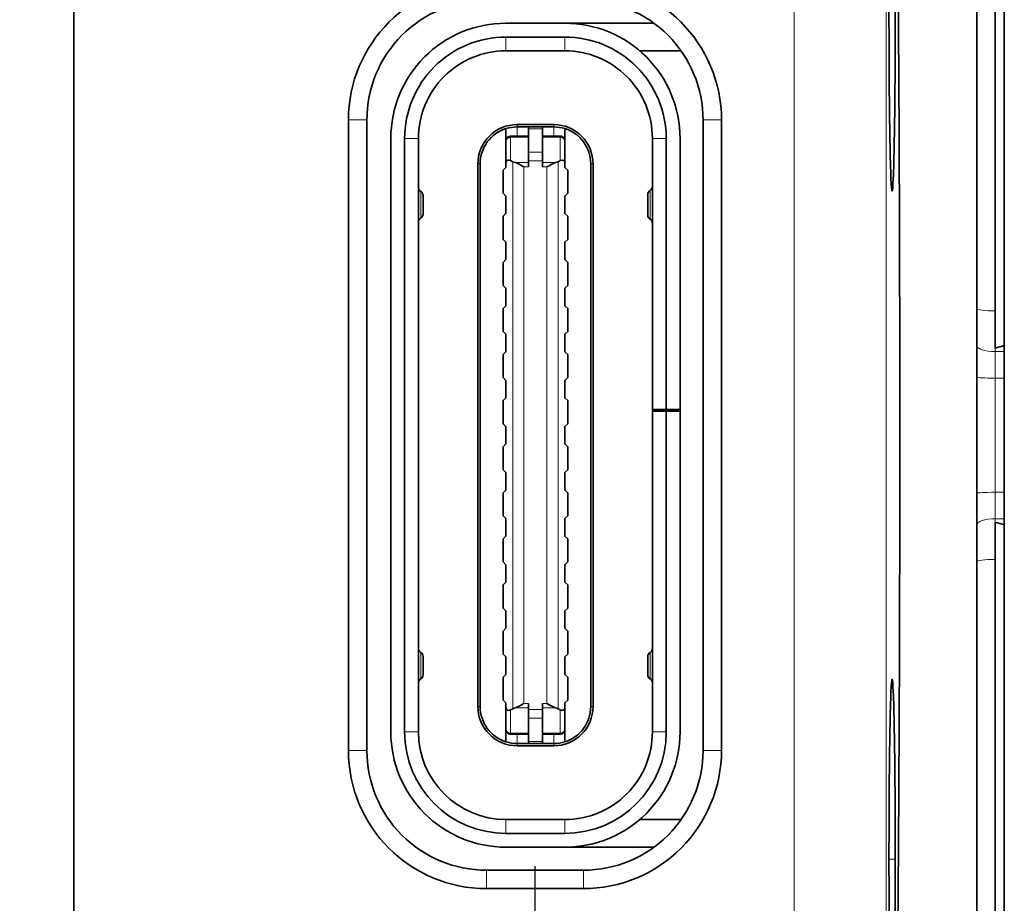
# Model space of a CAD drawing. Header units: millimetres. Extents: x 5 to 415, y 5 to 292.
# Tile 42 of 123: x 219 to 230, y 153 to 163. Entities that reach past the tile are written whole.
import ezdxf

# ---------------------------------------------------------------- set-up
doc = ezdxf.new("R2010")
doc.units = ezdxf.units.MM
doc.linetypes.add('CHAIN', pattern=[0.3543, 0.2362, -0.0295, 0.0591, -0.0295])
doc.linetypes.add('LONG_DASH_DOTTED', pattern=[0.3001, 0.2362, -0.0295, 0.0049, -0.0295])
for name, color, linetype, lineweight in [('Bemaßung (ISO)', 7, 'Continuous', 25), ('Mittelpunktmarkierung (ISO)', 7, 'LONG_DASH_DOTTED', 25), ('Sichtbar (ISO)', 7, 'Continuous', 35), ('Sichtbar schmal (ISO)', 7, 'Continuous', 18)]:
    doc.layers.add(name, color=color, linetype=linetype, lineweight=lineweight)
doc.styles.add('Notiztext (ISO)', font='isocpeur.ttf')
doc.dimstyles.new('Standard (ISO)', dxfattribs={"dimtxt": 3.5, "dimasz": 2.5, "dimexe": 2, "dimexo": 0, "dimgap": 0.762, "dimtad": 1, "dimtoh": 1, "dimdec": 8, "dimdsep": 46, "dimtxsty": 'Notiztext (ISO)', "dimcen": 0.09, "dimdle": 10, "dimclrd": 256, "dimclre": 256, "dimclrt": 256, "dimadec": 6, "dimazin": 2, "dimtfac": 0.514286, "dimtdec": 3, "dimtmove": 0, "dimatfit": 3, "dimfxl": 1, "dimtolj": 1, "dimlwd": -1, "dimlwe": -1, "dimarcsym": 0})

# ---------------------------------------------------------------- blocks, each defined once
blk = doc.blocks.new('*D12')
at = {"layer": 'Bemaßung (ISO)', "transparency": 16777216}
for p, q in [((222.187, 165.735), (213.291, 165.735)), ((215.291, 153.235), (215.291, 163.235)), ((222.187, 150.735), (213.291, 150.735))]:
    blk.add_line(p, q, dxfattribs=at)
for points in [[(214.874, 163.235), (215.708, 163.235), (215.291, 165.735)], [(214.874, 153.235), (215.708, 153.235), (215.291, 150.735)]]:
    blk.add_solid(points, dxfattribs=at)
at = {"layer": 'Defpoints', "color": 0, "transparency": 16777216}
for p in [(215.291, 165.735), (222.187, 165.735), (222.187, 150.735)]:
    blk.add_point(p, dxfattribs=at)
at = {"layer": 'Bemaßung (ISO)', "transparency": 16777216, "insert": (211.029, 156.485), "char_height": 3.5, "attachment_point": 1, "rotation": 90, "style": 'Notiztext (ISO)'}
blk.add_mtext('\\A1;15', dxfattribs=at)

msp = doc.modelspace()

# ---------------------------------------------------------------- linework, layer by layer
at = {"layer": 'Mittelpunktmarkierung (ISO)', "linetype": 'CHAIN', "ltscale": 6.278222}
msp.add_line((225.01222167, 153.55999894), (225.01222167, 147.90999894), dxfattribs=at)
at = {"layer": 'Sichtbar (ISO)'}
for p, q in [((230.00722167, 159.18034011), (230.00722167, 169.28401069)), ((220.00722012, 151.64522107), (220.00722014, 164.82479815)), ((225.33722154, 162.70499894), (224.69722154, 162.70499894)), ((225.33722154, 162.70499894), (226.30370716, 162.70499894)), ((224.69722154, 162.55499894), (225.33722153, 162.55499894)), ((225.33722154, 162.40499894), (224.69722157, 162.40499894)), ((226.14962538, 162.40499894), (226.5990597, 162.40499894)), ((222.98722167, 154.81499894), (222.98722167, 161.65499894)), ((223.18722167, 154.81499894), (223.18722167, 161.65499894)), ((226.83722167, 161.65499894), (226.83722167, 154.81499894)), ((227.03722167, 161.65499894), (227.03722167, 154.81499894)), ((224.69722154, 161.56157462), (224.69722154, 161.45495348)), ((225.21722154, 161.60499894), (224.81722154, 161.60499894)), ((224.81722154, 161.57999894), (224.94222154, 161.57999894)), ((224.94222154, 161.57999894), (224.94222154, 161.55854195)), ((225.09222154, 161.57999894), (224.94222154, 161.57999894)), ((224.94222154, 161.30514331), (224.94222154, 161.55854195)), ((225.09222154, 161.57999894), (225.21722154, 161.57999894)), ((225.09222154, 161.55854195), (225.09222154, 161.57999894)), ((225.09222154, 161.55854195), (225.09222154, 161.30514331)), ((225.33722154, 161.45495348), (225.33722154, 161.56157462)), ((223.44722154, 155.01499894), (223.44722154, 161.45499894)), ((223.59722154, 161.45499894), (223.59722154, 155.01499894)), ((223.74722154, 161.45499894), (223.74722154, 155.01499894)), ((224.69722154, 161.45495348), (224.69722154, 161.42999894)), ((224.69722154, 161.42999894), (224.69722154, 161.42044832)), ((224.69722154, 161.18659892), (224.69722154, 161.42044832)), ((224.74722154, 161.47999894), (224.94222154, 161.47999894)), ((225.28722154, 161.47999894), (225.09222154, 161.47999894)), ((225.33722154, 161.42999823), (225.33722154, 161.45495348)), ((225.33722154, 161.42044832), (225.33722154, 161.42999462)), ((225.33722154, 161.42044481), (225.33722155, 161.18659782)), ((226.28722154, 158.51499894), (226.28722154, 161.45499834)), ((226.43722154, 158.51499894), (226.43722154, 161.45499889)), ((226.58722154, 161.45499744), (226.58722154, 158.51499894)), ((224.94222154, 161.30514331), (224.94222154, 161.21229564)), ((225.09222154, 161.21229564), (225.09222154, 161.30514331)), ((224.74722154, 161.21499894), (224.77222154, 161.20249894)), ((224.94222154, 161.21229564), (224.94222154, 161.14534891)), ((225.09222154, 161.21229564), (225.09222154, 161.14534891)), ((225.26222155, 161.20249894), (225.28722154, 161.21499894)), ((224.39222154, 161.17999894), (224.39222154, 155.28999894)), ((224.41722154, 155.28999894), (224.41722154, 161.17999894)), ((224.66722154, 161.10999874), (224.69722154, 161.13999894)), ((224.66722154, 160.85999894), (224.66722154, 161.10999874)), ((224.69722154, 161.18659892), (224.69722154, 161.13999894)), ((225.33722154, 161.13999894), (225.33722155, 161.18659782)), ((225.33722154, 161.13999894), (225.36722154, 161.10999894)), ((225.36722154, 160.85999894), (225.36722154, 161.10999894)), ((225.61722154, 155.28999894), (225.61722154, 161.17999894)), ((225.64222154, 155.28999894), (225.64222154, 161.17999894)), ((223.79722154, 160.63499894), (223.79722154, 160.83499894)), ((224.69722154, 160.82999894), (224.66722154, 160.85999894)), ((224.69722154, 160.82999894), (224.69722154, 160.63999894)), ((225.36722154, 160.85999894), (225.33722154, 160.82999894)), ((225.33722154, 160.63999894), (225.33722154, 160.82999894)), ((226.23722154, 160.8483964), (226.23722154, 160.62160148)), ((224.66722154, 160.60999894), (224.69722154, 160.63999894)), ((224.66722154, 160.35999894), (224.66722154, 160.60999894)), ((225.36722154, 160.60999894), (225.33722154, 160.63999894)), ((225.36722154, 160.35999894), (225.36722154, 160.60999894)), ((224.69722154, 160.32999894), (224.66722154, 160.35999894)), ((225.33722154, 160.32999894), (225.36722154, 160.35999894)), ((224.69722154, 160.32999894), (224.69722154, 160.13999894)), ((225.33722154, 160.13999894), (225.33722154, 160.32999894)), ((224.66722154, 160.10999894), (224.69722154, 160.13999894)), ((225.33722154, 160.13999894), (225.36722154, 160.10999894)), ((224.66722154, 160.10999894), (224.66722154, 159.85999894)), ((225.36722154, 159.85999894), (225.36722154, 160.10999894)), ((224.69722154, 159.82999894), (224.66722154, 159.85999894)), ((224.69722154, 159.82999894), (224.69722154, 159.63999894)), ((225.33722154, 159.82999894), (225.36722154, 159.85999894)), ((225.33722154, 159.63999894), (225.33722154, 159.82999894)), ((224.66722168, 159.60999903), (224.66722166, 159.35999887)), ((224.66722168, 159.60999903), (224.69722154, 159.63999894)), ((225.33722154, 159.63999894), (225.36722154, 159.60999894)), ((225.36722154, 159.35999894), (225.36722154, 159.60999894)), ((224.69722154, 159.32999894), (224.66722166, 159.35999887)), ((224.69722154, 159.32999894), (224.69722154, 159.13999894)), ((225.33722154, 159.32999894), (225.36722154, 159.35999894)), ((225.33722154, 159.13999894), (225.33722154, 159.32999894)), ((224.66722154, 159.10999894), (224.69722154, 159.13999894)), ((224.66722154, 159.10999894), (224.66722154, 158.85999894)), ((225.36722154, 159.10999894), (225.33722154, 159.13999894)), ((225.36722154, 158.85999894), (225.36722154, 159.10999894)), ((224.69722154, 158.82999894), (224.66722154, 158.85999894)), ((225.33722154, 158.82999894), (225.36722154, 158.85999894)), ((224.69722154, 158.82999894), (224.69722154, 158.63999894)), ((225.33722154, 158.63999894), (225.33722154, 158.82999894)), ((224.66722154, 158.60999894), (224.69722154, 158.63999894)), ((225.36722154, 158.60999894), (225.33722154, 158.63999894)), ((224.66722154, 158.60999894), (224.66722154, 158.35999894)), ((225.36722154, 158.35999894), (225.36722154, 158.60999894)), ((226.28722154, 158.49499894), (226.28722154, 158.51499894)), ((226.43722154, 158.51499894), (226.28722154, 158.51499894)), ((226.28722154, 155.01499905), (226.28722154, 158.49499894)), ((226.28722154, 158.49499894), (226.43722154, 158.49499894)), ((226.43722154, 158.51499894), (226.58722154, 158.51499894)), ((226.58722154, 158.49499894), (226.43722154, 158.49499894)), ((226.43722154, 155.0149989), (226.43722154, 158.49499894)), ((226.58722154, 158.51499894), (226.58722154, 158.49499894)), ((226.58722154, 155.01499975), (226.58722154, 158.49499894)), ((224.69722154, 158.32999894), (224.66722154, 158.35999894)), ((224.69722154, 158.32999894), (224.69722154, 158.13999894)), ((225.33722154, 158.32999894), (225.36722154, 158.35999894)), ((225.33722154, 158.13999894), (225.33722154, 158.32999894)), ((224.66722154, 158.10999894), (224.69722154, 158.13999894)), ((224.66722154, 158.10999894), (224.66722154, 157.85999894)), ((225.36722154, 158.10999894), (225.33722154, 158.13999894)), ((225.36722154, 158.10999894), (225.36722154, 157.85999894)), ((224.69722154, 157.82999894), (224.66722154, 157.85999894)), ((224.69722154, 157.82999894), (224.69722154, 157.63999894)), ((225.33722154, 157.82999894), (225.36722154, 157.85999894)), ((225.33722154, 157.63999894), (225.33722154, 157.82999894)), ((224.66722154, 157.60999894), (224.69722154, 157.63999894)), ((224.66722154, 157.60999894), (224.66722154, 157.35999894)), ((225.36722154, 157.60999894), (225.33722154, 157.63999894)), ((225.36722154, 157.60999894), (225.36722154, 157.35999894)), ((224.69722154, 157.32999894), (224.66722154, 157.35999894)), ((225.33722154, 157.32999894), (225.36722154, 157.35999894)), ((224.69722154, 157.32999894), (224.69722154, 157.13999894)), ((225.33722154, 157.13999894), (225.33722154, 157.32999894)), ((230.00722167, 147.18598719), (230.00722167, 157.28965777)), ((224.66722154, 157.10999894), (224.69722154, 157.13999894)), ((225.36722154, 157.10999894), (225.33722154, 157.13999894)), ((224.66722154, 157.10999894), (224.66722154, 156.85999894)), ((225.36722154, 157.10999894), (225.36722154, 156.85999894)), ((224.69722154, 156.82999894), (224.66722154, 156.85999894)), ((224.69722154, 156.82999894), (224.69722154, 156.63999894)), ((225.33722154, 156.82999894), (225.36722154, 156.85999894)), ((225.33722154, 156.63999894), (225.33722154, 156.82999894)), ((224.66722154, 156.60999894), (224.69722154, 156.63999894)), ((224.66722154, 156.60999894), (224.66722154, 156.35999894)), ((225.36722154, 156.60999894), (225.33722154, 156.63999894)), ((225.36722154, 156.60999894), (225.36722154, 156.35999894)), ((224.69722154, 156.32999894), (224.66722154, 156.35999894)), ((224.69722154, 156.32999894), (224.69722154, 156.13999894)), ((225.33722154, 156.32999894), (225.36722154, 156.35999894)), ((225.33722154, 156.13999894), (225.33722154, 156.32999894)), ((224.66722154, 156.10999894), (224.69722154, 156.13999894)), ((224.66722154, 156.10999894), (224.66722154, 155.85999894)), ((225.36722154, 156.10999894), (225.33722154, 156.13999894)), ((225.36722154, 156.10999894), (225.36722154, 155.85999894)), ((224.69722154, 155.82999894), (224.66722154, 155.85999894)), ((225.33722154, 155.82999894), (225.36722154, 155.85999894)), ((223.79722154, 155.63499894), (223.79722154, 155.83499894)), ((224.69722154, 155.82999894), (224.69722154, 155.63999894)), ((225.33722154, 155.63999894), (225.33722154, 155.82999894)), ((226.23722154, 155.83499894), (226.23722154, 155.63499894)), ((224.66722154, 155.60999894), (224.69722154, 155.63999894)), ((225.36722154, 155.60999894), (225.33722154, 155.63999894)), ((224.66722154, 155.60999894), (224.66722154, 155.35999874)), ((225.36722154, 155.60999894), (225.36722154, 155.35999894)), ((224.69722154, 155.32999894), (224.66722154, 155.35999874)), ((224.69722154, 155.32999894), (224.69722154, 155.28340006)), ((224.94222154, 155.25770224), (224.94222154, 155.32464896)), ((225.09222154, 155.25770224), (225.09222154, 155.32464896)), ((225.33722154, 155.32999894), (225.36722154, 155.35999894)), ((225.33722154, 155.28339896), (225.33722154, 155.32999894)), ((224.69722154, 155.04955296), (224.69722154, 155.28340006)), ((224.74722154, 155.25499894), (224.77222155, 155.26749894)), ((224.94222154, 155.25770224), (224.94222154, 155.16485457)), ((225.09222154, 155.16485457), (225.09222154, 155.25770224)), ((225.26222154, 155.26749894), (225.28722154, 155.25499894)), ((225.33722154, 155.28339896), (225.33722154, 155.04954956)), ((224.94222154, 154.91145593), (224.94222154, 155.16485457)), ((225.09222154, 155.16485457), (225.09222154, 154.91145593)), ((224.69722154, 155.04954956), (224.69722154, 155.04000326)), ((224.69722154, 155.0150444), (224.69722154, 155.03999965)), ((224.69722154, 155.0150444), (224.69722154, 154.90842326)), ((224.74722154, 154.98999894), (224.94222154, 154.98999894)), ((225.28722154, 154.98999894), (225.09222154, 154.98999894)), ((225.33722154, 155.03999894), (225.33722154, 155.04954956)), ((225.33722154, 155.03999894), (225.33722154, 155.0150444)), ((225.33722154, 154.90842326), (225.33722154, 155.0150444)), ((224.94222154, 154.88999894), (224.81722154, 154.88999894)), ((224.94222154, 154.91145593), (224.94222154, 154.88999894)), ((224.94222154, 154.88999894), (225.09222154, 154.88999894)), ((225.09222154, 154.88999894), (225.09222154, 154.91145593)), ((225.21722154, 154.88999894), (225.09222154, 154.88999894)), ((224.81722154, 154.86499894), (225.21722154, 154.86499894)), ((225.33722154, 154.06499894), (224.69722154, 154.06499894)), ((226.14962538, 154.06499894), (226.5990597, 154.06499894)), ((224.69722154, 153.91499894), (225.33722155, 153.91499894)), ((225.33722154, 153.76499894), (224.69722154, 153.76499894)), ((225.33722154, 153.76499894), (226.30370716, 153.76499894)), ((225.53722167, 153.51499894), (224.48722167, 153.51499894)), ((225.53722167, 153.31499894), (224.48722167, 153.31499894))]:
    msp.add_line(p, q, dxfattribs=at)
for centre, radius, start, end in [((224.48722167, 161.65499894), 1.5, 90, 180), ((225.53722167, 161.65499894), 1.5, 0, 90), ((224.48722167, 161.65499894), 1.3, 89.999999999, 180), ((225.53722167, 161.65499894), 1.3, 0, 90.000000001), ((224.69722154, 161.45499894), 1.25, 89.999999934, 180), ((225.33722154, 161.45499894), 1.25, 359.999931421, 90.000000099), ((224.69722154, 161.45499894), 1.1, 89.999999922, 180), ((225.33722154, 161.45499894), 1.1, 359.9999973, 90.000000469), ((224.69722154, 161.45499894), 0.95, 89.999998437, 180), ((225.33722154, 161.45499894), 0.95, 359.999963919, 90.000000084), ((224.81722154, 161.17999894), 0.425, 89.999999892, 180), ((224.81722154, 161.17999894), 0.4, 107.457603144, 180), ((224.81722154, 161.17999894), 0.4, 89.999999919, 107.457603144), ((225.21722154, 161.17999894), 0.425, 0, 90.000000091), ((225.21722154, 161.17999894), 0.4, 72.542396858, 90.000000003), ((225.21722154, 161.17999894), 0.4, 0, 72.542396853), ((224.74722154, 161.42999894), 0.05, 90.000000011, 180), ((224.81722154, 161.17999894), 0.3, 111.697383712, 113.578178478), ((225.28722154, 161.42999894), 0.05, 359.995819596, 90), ((225.21722154, 161.17999894), 0.3, 66.421821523, 68.302616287), ((223.79722154, 160.92160148), 0.05, 180, 240), ((223.74722154, 160.83499894), 0.05, 0, 60), ((226.28722154, 160.8483964), 0.05, 120, 180), ((226.23722154, 160.93499894), 0.05, 300, 0), ((223.79722154, 160.5483964), 0.05, 120, 180), ((223.74722154, 160.63499894), 0.05, 300, 0), ((226.28722154, 160.62160148), 0.05, 180, 240), ((226.23722154, 160.53499894), 0.05, 0, 60), ((223.79722154, 155.92160148), 0.05, 180, 240), ((223.74722154, 155.83499894), 0.05, 0, 60), ((226.28722154, 155.83499894), 0.05, 120, 180), ((226.23722154, 155.92160148), 0.05, 300, 0), ((223.74722154, 155.63499894), 0.05, 300, 0), ((226.28722154, 155.63499894), 0.05, 180, 240), ((223.79722154, 155.5483964), 0.05, 120, 180), ((226.23722154, 155.5483964), 0.05, 0, 60), ((224.81722154, 155.28999894), 0.425, 180, 270.000000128), ((224.81722154, 155.28999894), 0.4, 180, 252.542396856), ((225.21722154, 155.28999894), 0.425, 269.99999987, 0), ((225.21722154, 155.28999894), 0.4, 287.457603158, 0), ((224.69722154, 155.01499894), 1.25, 180, 270.000000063), ((224.69722154, 155.01499894), 1.1, 180, 269.999999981), ((224.69722154, 155.01499894), 0.95, 180, 269.999999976), ((224.74722154, 155.03999894), 0.05, 179.995819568, 270), ((224.81722154, 155.28999894), 0.3, 246.421821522, 248.302616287), ((225.28722154, 155.03999894), 0.05, 270, 0), ((225.21722154, 155.28999894), 0.3, 291.697383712, 293.578178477), ((225.33722154, 155.01499894), 1.25, 270.000000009, 0.000037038), ((225.33722154, 155.01499894), 0.95, 270, 0.000006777), ((225.33722154, 155.01499894), 1.1, 270.000000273, 359.999997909), ((224.81722154, 155.28999894), 0.4, 252.542396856, 270.00000004), ((225.21722154, 155.28999894), 0.4, 269.999999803, 287.457603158), ((224.48722167, 154.81499894), 1.5, 180, 270), ((224.48722167, 154.81499894), 1.3, 180, 270.000000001), ((225.53722167, 154.81499894), 1.5, 269.999999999, 0), ((225.53722167, 154.81499894), 1.3, 269.999999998, 0)]:
    msp.add_arc(centre, radius, start, end, dxfattribs=at)
for centre, major_axis, ratio, start_param, end_param in [((224.74721772, 161.1616045), (-0.03710873, 0.05433522), 0.6166280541, 5.4467148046, 7.0175964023), ((224.9002794, 161.23939337), (0.1584729, 0.0026783), 0.3751794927, 3.7652003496, 4.0131699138), ((225.13416369, 161.23939337), (0.1584729, -0.0026783), 0.3751794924, 5.4116080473, 5.6595776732), ((225.28720647, 161.16157184), (0.03712505, 0.05436966), 0.6164237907, 5.5489176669, 7.1193461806), ((224.74723662, 155.30842604), (0.03712505, 0.05436966), 0.6164237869, 2.4073250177, 3.977753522), ((224.9002794, 155.2306045), (-0.1584729, 0.0026783), 0.3751794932, 5.4116080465, 5.659577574), ((225.13416369, 155.2306045), (-0.1584729, -0.0026783), 0.3751794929, 3.7652003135, 4.013169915), ((225.28722537, 155.30839338), (-0.03710873, 0.05433522), 0.6166280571, 2.3051221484, 3.8760037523)]:
    msp.add_ellipse(centre, major_axis=major_axis, ratio=ratio, start_param=start_param, end_param=end_param, dxfattribs=at)
for points, knots in [([(230.10719981, 169.71209171), (230.10722167, 169.41812737), (230.10722167, 169.02944064), (230.10722167, 168.02540243), (230.10722167, 167.40975518), (230.10722167, 165.84172605), (230.10722167, 164.63507135), (230.10722167, 161.4962264), (230.10722167, 159.8688062), (230.10722167, 156.60123385), (230.10722167, 154.97383067), (230.10722167, 151.88278109), (230.10722167, 150.67178839), (230.10722167, 149.06022792), (230.10722167, 148.44457035), (230.10722167, 147.44054588), (230.10722167, 147.05186937), (230.1071998, 146.75790908)], [-2.7873022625, -2.7873022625, -2.7873022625, -2.7873022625, -2.4560735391, -2.4560735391, -2.1223531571, -2.1223531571, -1.7263749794, -1.7263749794, -1.3624218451, -1.3624218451, -0.99847777, -0.99847777, -0.6140893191, -0.6140893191, -0.3058921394, -0.3058921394, -0.0000030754, -0.0000030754, -0.0000030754, -0.0000030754]), ([(228.82437211, 169.62047857), (228.83131788, 169.49483979), (228.83795104, 169.35715338), (228.8442646, 169.20920871), (228.85057815, 169.06126404), (228.85657471, 168.90313991), (228.86230015, 168.73514946), (228.86535474, 168.64552473), (228.86833098, 168.55308647), (228.87123357, 168.45784558), (228.87377152, 168.37456924), (228.87625317, 168.28915063), (228.8786815, 168.20168076), (228.88388704, 168.01417401), (228.88885256, 167.81725955), (228.89360879, 167.61073291), (228.89836501, 167.40420627), (228.9029102, 167.18802745), (228.90724868, 166.96247989), (228.90954062, 166.84332702), (228.91177393, 166.72155517), (228.91394913, 166.59714905), (228.91589143, 166.4860636), (228.9177874, 166.37287748), (228.91963747, 166.25764275), (228.92355947, 166.01335505), (228.92727959, 165.75987559), (228.9308035, 165.49709707), (228.93432742, 165.23431855), (228.93765513, 164.96224637), (228.94078778, 164.68040333), (228.94273647, 164.50508097), (228.94460849, 164.32595917), (228.94639935, 164.14323212), (228.94748742, 164.03221255), (228.94854553, 163.91986236), (228.9495727, 163.80622996), (228.9522905, 163.50557004), (228.95479433, 163.19595934), (228.95707182, 162.87829587), (228.95934931, 162.56063239), (228.96140008, 162.23491349), (228.96320996, 161.9025398), (228.96431775, 161.69910283), (228.96533536, 161.49316757), (228.96626032, 161.28495409), (228.96684655, 161.15299008), (228.96739557, 161.02011119), (228.96790672, 160.88636296), (228.96922438, 160.54158612), (228.9702894, 160.1910506), (228.97108929, 159.83740913), (228.97188917, 159.48376766), (228.97242508, 159.12702562), (228.97269254, 158.76863612), (228.97282509, 158.59102866), (228.97289137, 158.41301617), (228.97289137, 158.23499784), (228.97289138, 158.05379758), (228.97282272, 157.87259159), (228.97268537, 157.69180101), (228.97241308, 157.33339459), (228.97187227, 156.97661919), (228.9710673, 156.62288264), (228.97026233, 156.26914609), (228.96919163, 155.91845472), (228.96786919, 155.57381642), (228.96736857, 155.44335136), (228.96683211, 155.31375593), (228.96626036, 155.18505334), (228.96532176, 154.97377342), (228.96428804, 154.7649001), (228.96316157, 154.55858123), (228.9613489, 154.22658183), (228.95929545, 153.90118603), (228.95701554, 153.58387107), (228.95473564, 153.26655611), (228.95223041, 152.95731142), (228.94950594, 152.65640532), (228.9485006, 152.54536867), (228.94746478, 152.43547258), (228.94639997, 152.32682271), (228.94457918, 152.14103458), (228.94267362, 151.95889329), (228.94069083, 151.78087746), (228.9375485, 151.49875705), (228.93421675, 151.22693497), (228.93069222, 150.9645827), (228.92716768, 150.70223042), (228.92344951, 150.44936998), (228.91953977, 150.20623167), (228.9177192, 150.09301439), (228.91585652, 149.98190489), (228.91394979, 149.87285199), (228.91176174, 149.74770973), (228.90951567, 149.62527447), (228.90720876, 149.5054024), (228.90289154, 149.28107002), (228.89836333, 149.06570943), (228.8936193, 148.85969731), (228.88887527, 148.65368519), (228.88391727, 148.4569784), (228.87871225, 148.26941728), (228.8762753, 148.1816025), (228.87378298, 148.09579756), (228.8712331, 148.01213183), (228.86833675, 147.91709829), (228.86536614, 147.82482572), (228.86231778, 147.7353669), (228.85658571, 147.56715022), (228.85058336, 147.40886251), (228.84426658, 147.26083863), (228.83794981, 147.11281476), (228.83131614, 146.97512953), (228.82437211, 146.84952253)], [0, 0, 0, 0, 0.0344827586, 0.0344827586, 0.0344827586, 0.0689655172, 0.0689655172, 0.0689655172, 0.0873624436, 0.0873624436, 0.0873624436, 0.1034482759, 0.1034482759, 0.1034482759, 0.1379310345, 0.1379310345, 0.1379310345, 0.1724137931, 0.1724137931, 0.1724137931, 0.1906304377, 0.1906304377, 0.1906304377, 0.2068965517, 0.2068965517, 0.2068965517, 0.2413793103, 0.2413793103, 0.2413793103, 0.275862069, 0.275862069, 0.275862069, 0.2973123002, 0.2973123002, 0.2973123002, 0.3103448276, 0.3103448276, 0.3103448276, 0.3448275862, 0.3448275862, 0.3448275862, 0.3793103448, 0.3793103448, 0.3793103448, 0.4004163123, 0.4004163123, 0.4004163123, 0.4137931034, 0.4137931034, 0.4137931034, 0.4482758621, 0.4482758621, 0.4482758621, 0.4827586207, 0.4827586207, 0.4827586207, 0.4998472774, 0.4998472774, 0.4998472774, 0.5172413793, 0.5172413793, 0.5172413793, 0.5517241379, 0.5517241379, 0.5517241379, 0.5862068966, 0.5862068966, 0.5862068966, 0.5992605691, 0.5992605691, 0.5992605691, 0.6206896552, 0.6206896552, 0.6206896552, 0.6551724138, 0.6551724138, 0.6551724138, 0.6896551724, 0.6896551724, 0.6896551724, 0.702379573, 0.702379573, 0.702379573, 0.724137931, 0.724137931, 0.724137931, 0.7586206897, 0.7586206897, 0.7586206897, 0.7931034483, 0.7931034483, 0.7931034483, 0.8091603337, 0.8091603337, 0.8091603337, 0.8275862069, 0.8275862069, 0.8275862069, 0.8620689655, 0.8620689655, 0.8620689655, 0.8965517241, 0.8965517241, 0.8965517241, 0.9126963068, 0.9126963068, 0.9126963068, 0.9310344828, 0.9310344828, 0.9310344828, 0.9655172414, 0.9655172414, 0.9655172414, 1, 1, 1, 1]), ([(229.8071994, 146.93027723), (229.80722167, 147.22620721), (229.80722167, 147.60777506), (229.80722167, 148.57240247), (229.80722167, 149.15401482), (229.80722167, 150.71811545), (229.80722167, 151.9231237), (229.80722167, 154.99188949), (229.80722167, 156.61047666), (229.80722167, 159.85957386), (229.80722167, 161.47817856), (229.80722167, 164.54860971), (229.80722167, 165.75318685), (229.80722167, 167.31597398), (229.80722167, 167.89757806), (229.80722167, 168.8622174), (229.80722167, 169.24379203), (229.80719941, 169.5397234)], [0.0000032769, 0.0000032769, 0.0000032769, 0.0000032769, 0.2855374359, 0.2855374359, 0.571538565, 0.571538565, 0.952707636, 0.952707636, 1.314834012, 1.314834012, 1.6769694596, 1.6769694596, 2.058560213, 2.058560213, 2.3452886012, 2.3452886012, 2.6315569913, 2.6315569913, 2.6315569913, 2.6315569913]), ([(228.92345008, 162.83499891), (228.92335734, 162.69546554), (228.92308078, 162.55610868), (228.92202299, 162.283614), (228.9212412, 162.1504535), (228.91864824, 161.82522864), (228.91631719, 161.61805875), (228.90974307, 161.25376812), (228.90581481, 161.11229326), (228.89767716, 160.93167392), (228.89350247, 160.88496773), (228.88514016, 160.88496908), (228.88096548, 160.93167646), (228.87282784, 161.1122983), (228.86889959, 161.25377435), (228.86232562, 161.61806104), (228.85999455, 161.82522902), (228.85740158, 162.15045879), (228.85661981, 162.28361595), (228.85556203, 162.55610811), (228.85528547, 162.69546551), (228.85537471, 162.83499896)], [-0.54629081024, -0.54629081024, -0.54629081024, -0.54629081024, -0.50442798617, -0.50442798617, -0.46252763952, -0.46252763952, -0.39713998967, -0.39713998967, -0.33256558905, -0.33256558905, -0.27315313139, -0.27315313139, -0.21374071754, -0.21374071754, -0.14916640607, -0.14916640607, -0.08378103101, -0.08378103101, -0.04188478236, -0.04188478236, -0.00002468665, -0.00002468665, -0.00002468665, -0.00002468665]), ([(224.79905209, 161.19216537), (224.80095509, 161.19160124), (224.80288907, 161.190969), (224.8136247, 161.18722133), (224.8229656, 161.18303393), (224.85203864, 161.16862587), (224.87281097, 161.15655562), (224.89222154, 161.14534892)], [-0.010838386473, -0.010838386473, -0.010838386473, -0.010838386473, -0.010086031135, -0.010086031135, -0.006724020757, -0.006724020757, 0, 0, 0, 0]), ([(225.14222154, 161.14534892), (225.16163212, 161.15655562), (225.18240445, 161.16862587), (225.21147748, 161.18303393), (225.22081839, 161.18722133), (225.23155402, 161.190969), (225.23348799, 161.19160124), (225.23539099, 161.19216537)], [0, 0, 0, 0, 0.006724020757, 0.006724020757, 0.010086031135, 0.010086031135, 0.010838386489, 0.010838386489, 0.010838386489, 0.010838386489]), ([(228.85537471, 153.63499896), (228.85528547, 153.77451549), (228.85556196, 153.91385599), (228.85661949, 154.18631662), (228.85740108, 154.31945912), (228.8599943, 154.6447645), (228.86232557, 154.85191126), (228.86889793, 155.2161541), (228.87282603, 155.35764334), (228.88096357, 155.53829405), (228.8851383, 155.58501556), (228.89350083, 155.58504338), (228.89767564, 155.53834635), (228.90581345, 155.3577471), (228.90974181, 155.21628221), (228.91631716, 154.85195843), (228.91864805, 154.6447725), (228.92124082, 154.3196048), (228.92202275, 154.18643324), (228.92308073, 153.91391476), (228.92335734, 153.77454513), (228.92345008, 153.63499891)], [-0.54589807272, -0.54589807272, -0.54589807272, -0.54589807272, -0.5041052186, -0.5041052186, -0.46227626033, -0.46227626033, -0.39696048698, -0.39696048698, -0.33243086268, -0.33243086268, -0.2730584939, -0.2730584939, -0.21368521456, -0.21368521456, -0.14915379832, -0.14915379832, -0.08379126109, -0.08379126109, -0.04188982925, -0.04188982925, -0.00002591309, -0.00002591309, -0.00002591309, -0.00002591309]), ([(224.89222154, 155.32464896), (224.87281097, 155.31344226), (224.85203864, 155.30137201), (224.8229656, 155.28696395), (224.8136247, 155.28277655), (224.80288907, 155.27902888), (224.80095509, 155.27839664), (224.79905209, 155.2778325)], [0, 0, 0, 0, 0.006724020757, 0.006724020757, 0.010086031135, 0.010086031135, 0.010838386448, 0.010838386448, 0.010838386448, 0.010838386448]), ([(225.23539099, 155.2778325), (225.23348799, 155.27839664), (225.23155402, 155.27902888), (225.22081839, 155.28277655), (225.21147748, 155.28696395), (225.18240445, 155.30137201), (225.16163212, 155.31344226), (225.14222154, 155.32464896)], [-0.01083838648, -0.01083838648, -0.01083838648, -0.01083838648, -0.010086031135, -0.010086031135, -0.006724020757, -0.006724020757, 0, 0, 0, 0]), ([(228.92345008, 153.63499891), (228.92335734, 153.49546554), (228.92308078, 153.35610868), (228.92202299, 153.083614), (228.9212412, 152.9504535), (228.91864824, 152.62522864), (228.91631719, 152.41805875), (228.90974307, 152.05376812), (228.90581481, 151.91229326), (228.89767716, 151.73167392), (228.89350247, 151.68496773), (228.88514016, 151.68496908), (228.88096548, 151.73167646), (228.87282784, 151.9122983), (228.86889959, 152.05377435), (228.86232562, 152.41806104), (228.85999455, 152.62522902), (228.85740158, 152.95045879), (228.85661981, 153.08361595), (228.85556203, 153.35610811), (228.85528547, 153.49546551), (228.85537471, 153.63499896)], [-0.54629081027, -0.54629081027, -0.54629081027, -0.54629081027, -0.5044279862, -0.5044279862, -0.46252763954, -0.46252763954, -0.39713998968, -0.39713998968, -0.33256558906, -0.33256558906, -0.2731531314, -0.2731531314, -0.21374071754, -0.21374071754, -0.14916640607, -0.14916640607, -0.08378103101, -0.08378103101, -0.04188478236, -0.04188478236, -0.00002468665, -0.00002468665, -0.00002468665, -0.00002468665])]:
    msp.add_open_spline(points, degree=3, knots=knots, dxfattribs=at)
for points in [[(230.00722167, 159.18034011), (230.04045806, 159.18944104), (230.07385798, 159.19891358), (230.10722267, 159.20879611)], [(230.10722267, 157.26120177), (230.07385798, 157.27108429), (230.04045806, 157.28055683), (230.00722167, 157.28965777)]]:
    msp.add_open_spline(points, degree=3, dxfattribs=at)
at = {"layer": 'Sichtbar schmal (ISO)'}
for p, q in [((227.82452441, 146.54235887), (227.82452441, 169.92764361)), ((228.82437211, 169.62047857), (228.82437211, 146.84952253)), ((224.69722154, 162.55499894), (224.69722157, 162.40499894)), ((225.33722154, 162.40499894), (225.33722153, 162.55499894)), ((223.18722167, 161.65499894), (222.98722167, 161.65499894)), ((227.03722167, 161.65499894), (226.83722167, 161.65499894)), ((224.81722154, 161.57999894), (224.81722154, 161.60499894)), ((224.81722154, 161.57999894), (224.81722155, 161.47999894)), ((224.94222154, 161.55854195), (225.09222154, 161.55854195)), ((225.21722154, 161.57999894), (225.21722154, 161.60499894)), ((225.21722154, 161.57999894), (225.21722154, 161.47999894)), ((223.59722154, 161.45499894), (223.74722154, 161.45499894)), ((224.74722154, 161.47999894), (224.74722154, 161.46726477)), ((224.74722154, 161.46726477), (224.94222154, 161.46726477)), ((224.74722154, 161.21499894), (224.74722154, 161.46726477)), ((225.09222154, 161.46726477), (225.28722154, 161.46726477)), ((225.28722154, 161.46726477), (225.28722154, 161.47999894)), ((225.28722154, 161.46726477), (225.28722154, 161.21499894)), ((226.28722154, 161.45499834), (226.43722154, 161.45499889)), ((225.09222154, 161.30514331), (224.94222154, 161.30514331)), ((224.77222155, 155.26749894), (224.77222154, 161.20249894)), ((224.94222154, 161.19216537), (224.79905209, 161.19216537)), ((224.94222154, 161.21229564), (225.09222154, 161.21229564)), ((225.23539099, 161.19216537), (225.09222154, 161.19216537)), ((225.26222155, 161.20249894), (225.26222154, 155.26749894)), ((224.39222154, 161.17999894), (224.41722154, 161.17999894)), ((224.89222154, 161.14534891), (224.94222154, 161.14534891)), ((224.89222154, 155.32464896), (224.89222154, 161.14534891)), ((225.09222154, 161.14534891), (225.14222154, 161.14534891)), ((225.14222154, 161.14534891), (225.14222154, 155.32464896)), ((225.61722154, 161.17999894), (225.64222154, 161.17999894)), ((223.77222154, 160.59169767), (223.77222154, 160.87830021)), ((226.26222154, 160.89169767), (226.26222154, 160.57830021)), ((230.00722167, 159.18034011), (230.00722167, 159.1415277)), ((230.10722167, 159.1415277), (230.00722167, 159.1415277)), ((230.00722167, 158.8543462), (230.00722167, 159.1415277)), ((230.00722167, 157.61565168), (230.00722167, 158.8543462)), ((230.10722167, 158.8543462), (230.00722167, 158.8543462)), ((230.00722167, 157.32847017), (230.00722167, 157.61565168)), ((230.00722167, 157.61565168), (230.10722167, 157.61565168)), ((230.00722167, 157.32847017), (230.00722167, 157.28965777)), ((230.00722167, 157.32847017), (230.10722167, 157.32847017)), ((223.77222154, 155.59169767), (223.77222154, 155.87830021)), ((226.26222154, 155.87830021), (226.26222154, 155.59169767)), ((224.94222154, 155.32464896), (224.89222154, 155.32464896)), ((225.14222154, 155.32464896), (225.09222154, 155.32464896)), ((224.41722154, 155.28999894), (224.39222154, 155.28999894)), ((224.74722154, 155.0027331), (224.74722154, 155.25499894)), ((224.79905209, 155.2778325), (224.94222154, 155.2778325)), ((225.09222154, 155.25770224), (224.94222154, 155.25770224)), ((225.09222154, 155.2778325), (225.23539099, 155.2778325)), ((225.28722154, 155.25499894), (225.28722154, 155.0027331)), ((225.61722154, 155.28999894), (225.64222154, 155.28999894)), ((224.94222154, 155.16485457), (225.09222154, 155.16485457)), ((223.74722154, 155.01499894), (223.59722154, 155.01499894)), ((224.94222154, 155.0027331), (224.74722154, 155.0027331)), ((224.74722154, 155.0027331), (224.74722154, 154.98999894)), ((224.81722154, 154.88999894), (224.81722154, 154.98999894)), ((225.28722154, 155.0027331), (225.09222154, 155.0027331)), ((225.21722154, 154.88999894), (225.21722154, 154.98999894)), ((225.28722154, 154.98999894), (225.28722154, 155.0027331)), ((226.28722154, 155.01499905), (226.43722154, 155.0149989)), ((224.81722154, 154.88999894), (224.81722154, 154.86499894)), ((225.09222154, 154.91145593), (224.94222154, 154.91145593)), ((225.21722154, 154.86499894), (225.21722154, 154.88999894)), ((222.98722167, 154.81499894), (223.18722167, 154.81499894)), ((226.83722167, 154.81499894), (227.03722167, 154.81499894)), ((224.69722154, 153.91499894), (224.69722154, 154.06499894)), ((225.33722154, 154.06499894), (225.33722155, 153.91499894)), ((228.85540928, 153.63499898), (228.92335973, 153.63499898)), ((224.48722167, 153.51499894), (224.48722167, 153.31499894)), ((225.53722167, 153.31499894), (225.53722167, 153.51499894))]:
    msp.add_line(p, q, dxfattribs=at)
for centre, major_axis, ratio, start_param, end_param in [((224.74722154, 161.42044832), (-0.05, 0), 0.9363291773, 4.7123889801, 6.2831853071), ((225.28722154, 161.42044832), (0.05, 0), 0.9363291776, 6.2831127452, 7.853981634), ((230.00722167, 159.60781049), (-0.2, 0), 0.1214877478, 0, 1.5707963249), ((230.00722167, 159.21002378), (-0.2, 0), 0.3424803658, 0.0000000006, 1.5707963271), ((230.00722167, 158.86540597), (-0.2, 0), 0.0552988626, 0, 1.5707963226), ((230.00722167, 157.6045919), (-0.2, 0), 0.0552988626, 4.7123889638, 6.2831852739), ((230.00722167, 157.2599741), (-0.2, 0), 0.3424803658, 4.7123889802, 6.2831853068), ((230.00722167, 156.86218739), (-0.2, 0), 0.1214877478, 4.7123889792, 6.2831853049), ((224.74722154, 155.04954956), (-0.05, 0), 0.9363291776, 6.2831127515, 7.853981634), ((225.28722154, 155.04954956), (0.05, 0), 0.9363291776, 4.7123889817, 6.2831853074)]:
    msp.add_ellipse(centre, major_axis=major_axis, ratio=ratio, start_param=start_param, end_param=end_param, dxfattribs=at)

# ---------------------------------------------------------------- dimensions: what is measured, and where the dimension line sits
at = {"layer": 'Bemaßung (ISO)'}
dim = msp.add_linear_dim(base=(215.2908885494, 165.7349989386), p1=(222.187221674, 150.7349989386), p2=(222.187221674, 165.7349989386), angle=90, dimstyle='Standard (ISO)', override={"dimgap": 0.762, "dimtoh": 0, "dimdec": 8, "dimtol": 0, "dimlim": 0, "dimtp": 0, "dimtm": 0, "dimtdec": 3, "dimtofl": 0, "dimatfit": 1}, dxfattribs=at)
dim.commit()
dim.dimension.update_dxf_attribs({"geometry": '*D12', "text_midpoint": (215.2908885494, 158.2349989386), "dimtype": 160})

doc.saveas('drawing.dxf')
